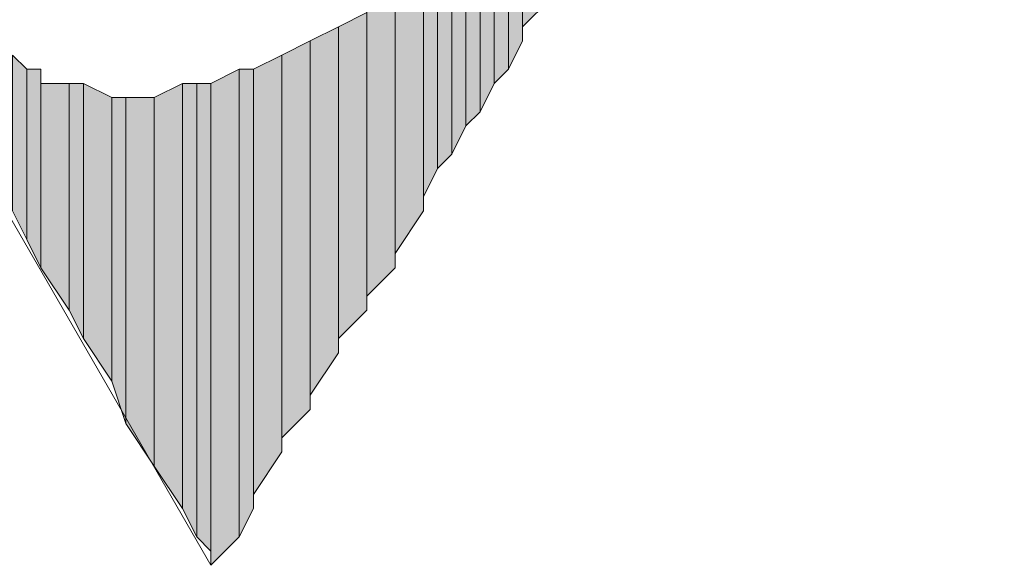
# Model space of a CAD drawing. Extents: x 369 to 888, y 1546 to 1801.
# Tile 10 of 18: x 795 to 804, y 1638 to 1643. Entities that reach past the tile are written whole.
import ezdxf

# ---------------------------------------------------------------- set-up
doc = ezdxf.new("R2010")
doc.units = 0
doc.header["$LTSCALE"] = 23.1
doc.header["$MEASUREMENT"] = 0
doc.layers.add('圖層 1', color=7, linetype='CONTINUOUS')

msp = doc.modelspace()

# ---------------------------------------------------------------- hatches: boundary and pattern name
at = {"layer": '圖層 1'}
for points in [[(799.639, 1644.4696), (799.3922, 1644.2233), (799.3922, 1642.8678)], [(799.639, 1644.4696), (799.639, 1643.114), (799.3922, 1642.8678)], [(799.3922, 1644.2233), (799.2694, 1644.1), (799.2694, 1642.4977)], [(799.3922, 1644.2233), (799.3922, 1642.7444), (799.2694, 1642.4977)], [(799.2694, 1644.1), (799.146, 1643.9766), (799.146, 1642.3749)], [(799.2694, 1644.1), (799.2694, 1642.4977), (799.146, 1642.3749)], [(799.146, 1643.9766), (799.0226, 1643.8537), (799.0226, 1642.1281)], [(799.146, 1643.9766), (799.146, 1642.3749), (799.0226, 1642.1281)], [(799.0226, 1643.8537), (798.8993, 1643.7304), (798.8993, 1642.0048)], [(799.0226, 1643.8537), (799.0226, 1642.1281), (798.8993, 1642.0048)], [(798.8993, 1643.7304), (798.7764, 1643.607), (798.7764, 1641.7585)], [(798.8993, 1643.7304), (798.8993, 1642.0048), (798.7764, 1641.7585)], [(798.7764, 1643.607), (798.653, 1643.4836), (798.653, 1641.6352)], [(798.7764, 1643.607), (798.7764, 1641.7585), (798.653, 1641.6352)], [(798.653, 1643.4836), (798.5297, 1643.3608), (798.5297, 1641.3884)], [(798.653, 1643.4836), (798.653, 1641.6352), (798.5297, 1641.3884)], [(798.5297, 1643.3608), (798.2834, 1643.2374), (798.2834, 1640.8955)], [(798.5297, 1643.3608), (798.5297, 1641.2656), (798.2834, 1640.8955)], [(798.2834, 1643.114), (798.0367, 1643.114), (798.0367, 1640.5259)], [(798.2834, 1643.114), (798.2834, 1640.7726), (798.0367, 1640.5259)], [(798.0367, 1642.9907), (797.7905, 1642.8678), (797.7905, 1640.1563)], [(798.0367, 1642.9907), (798.0367, 1640.4025), (797.7905, 1640.1563)], [(797.7905, 1642.8678), (797.5438, 1642.7444), (797.5438, 1639.6633)], [(797.7905, 1642.8678), (797.7905, 1640.0329), (797.5438, 1639.6633)], [(797.5438, 1642.7444), (797.2975, 1642.6211), (797.2975, 1639.2937)], [(797.5438, 1642.7444), (797.5438, 1639.54), (797.2975, 1639.2937)], [(795.0789, 1642.4977), (794.9556, 1642.6211), (794.9556, 1641.2656)], [(797.2975, 1642.6211), (797.0508, 1642.4977), (797.0508, 1638.8003)], [(797.2975, 1642.6211), (797.2975, 1639.1704), (797.0508, 1638.8003)], [(795.0789, 1642.4977), (795.0789, 1641.0188), (794.9556, 1641.2656)], [(795.2023, 1642.4977), (795.0789, 1642.4977), (795.0789, 1641.0188)], [(795.2023, 1642.4977), (795.2023, 1640.7726), (795.0789, 1641.0188)], [(796.9274, 1642.4977), (796.6812, 1642.3749), (796.6812, 1638.1844)], [(796.9274, 1642.4977), (796.9274, 1638.4307), (796.6812, 1638.1844)], [(797.0508, 1642.4977), (796.9274, 1642.4977), (796.9274, 1638.4307)], [(797.0508, 1642.4977), (797.0508, 1638.6774), (796.9274, 1638.4307)], [(795.4485, 1642.3749), (795.2023, 1642.3749), (795.2023, 1640.7726)], [(795.4485, 1642.3749), (795.4485, 1640.4025), (795.2023, 1640.7726)], [(795.5719, 1642.3749), (795.4485, 1642.3749), (795.4485, 1640.4025)], [(795.5719, 1642.3749), (795.5719, 1640.1563), (795.4485, 1640.4025)], [(795.8181, 1642.2515), (795.5719, 1642.3749), (795.5719, 1640.1563)], [(796.4345, 1642.3749), (796.1882, 1642.2515), (796.1882, 1639.047)], [(796.4345, 1642.3749), (796.4345, 1638.6774), (796.1882, 1639.047)], [(796.5578, 1642.3749), (796.4345, 1642.3749), (796.4345, 1638.6774)], [(796.5578, 1642.3749), (796.5578, 1638.4307), (796.4345, 1638.6774)], [(796.6812, 1642.3749), (796.5578, 1642.3749), (796.5578, 1638.4307)], [(796.6812, 1642.3749), (796.6812, 1638.3073), (796.5578, 1638.4307)], [(795.8181, 1642.2515), (795.8181, 1639.7867), (795.5719, 1640.1563)], [(795.9415, 1642.2515), (795.8181, 1642.2515), (795.8181, 1639.7867)], [(795.9415, 1642.2515), (795.9415, 1639.4166), (795.8181, 1639.7867)], [(796.1882, 1642.2515), (795.9415, 1642.2515), (795.9415, 1639.4166)], [(796.1882, 1642.2515), (796.1882, 1639.047), (795.9415, 1639.4166)]]:
    msp.add_hatch(color=2, dxfattribs=at).paths.add_polyline_path(points)

# ---------------------------------------------------------------- linework, layer by layer
at = {"layer": '圖層 1', "color": 2, "lineweight": 9}
msp.add_lwpolyline([(803.5826, 1650.1389), (789.7792, 1650.1389), (796.6812, 1638.1844)], dxfattribs=at)
at = {"layer": '圖層 1', "color": 2, "lineweight": 0}
for points in [[(799.639, 1644.4696), (799.3922, 1644.2233), (799.3922, 1642.8678)], [(799.639, 1644.4696), (799.639, 1643.114), (799.3922, 1642.8678)], [(799.3922, 1644.2233), (799.2694, 1644.1), (799.2694, 1642.4977)], [(799.3922, 1644.2233), (799.3922, 1642.7444), (799.2694, 1642.4977)], [(799.3922, 1644.2233), (799.3922, 1642.7444)], [(799.2694, 1644.1), (799.146, 1643.9766), (799.146, 1642.3749)], [(799.2694, 1644.1), (799.2694, 1642.4977), (799.146, 1642.3749)], [(799.146, 1643.9766), (799.0226, 1643.8537), (799.0226, 1642.1281)], [(799.146, 1643.9766), (799.146, 1642.3749), (799.0226, 1642.1281)], [(799.0226, 1643.8537), (798.8993, 1643.7304), (798.8993, 1642.0048)], [(799.0226, 1643.8537), (799.0226, 1642.1281), (798.8993, 1642.0048)], [(798.8993, 1643.7304), (798.7764, 1643.607), (798.7764, 1641.7585)], [(798.8993, 1643.7304), (798.8993, 1642.0048), (798.7764, 1641.7585)], [(798.7764, 1643.607), (798.653, 1643.4836), (798.653, 1641.6352)], [(798.7764, 1643.607), (798.7764, 1641.7585), (798.653, 1641.6352)], [(798.653, 1643.4836), (798.5297, 1643.3608), (798.5297, 1641.3884)], [(798.653, 1643.4836), (798.653, 1641.6352), (798.5297, 1641.3884)], [(798.5297, 1643.3608), (798.2834, 1643.2374), (798.2834, 1640.8955)], [(798.5297, 1643.3608), (798.5297, 1641.2656), (798.2834, 1640.8955)], [(798.5297, 1643.3608), (798.5297, 1641.2656)], [(798.2834, 1643.2374), (798.2834, 1640.7726)], [(798.2834, 1643.2374), (798.2834, 1640.7726)], [(798.2834, 1643.114), (798.0367, 1643.114), (798.0367, 1640.5259)], [(798.2834, 1643.114), (798.2834, 1640.7726), (798.0367, 1640.5259)], [(798.0367, 1643.114), (798.0367, 1640.4025)], [(798.0367, 1643.114), (798.0367, 1640.4025)], [(798.0367, 1642.9907), (797.7905, 1642.8678), (797.7905, 1640.1563)], [(798.0367, 1642.9907), (798.0367, 1640.4025), (797.7905, 1640.1563)], [(797.7905, 1642.8678), (797.5438, 1642.7444), (797.5438, 1639.6633)], [(797.7905, 1642.8678), (797.7905, 1640.0329), (797.5438, 1639.6633)], [(797.7905, 1642.8678), (797.7905, 1640.0329)], [(797.5438, 1642.7444), (797.2975, 1642.6211), (797.2975, 1639.2937)], [(797.5438, 1642.7444), (797.5438, 1639.54), (797.2975, 1639.2937)], [(797.5438, 1642.7444), (797.5438, 1639.54)], [(795.0789, 1642.4977), (794.9556, 1642.6211), (794.9556, 1641.2656)], [(797.2975, 1642.6211), (797.0508, 1642.4977), (797.0508, 1638.8003)], [(797.2975, 1642.6211), (797.2975, 1639.1704), (797.0508, 1638.8003)], [(797.2975, 1642.6211), (797.2975, 1639.1704)], [(795.0789, 1642.4977), (795.0789, 1641.0188), (794.9556, 1641.2656)], [(795.2023, 1642.4977), (795.0789, 1642.4977), (795.0789, 1641.0188)], [(795.2023, 1642.4977), (795.2023, 1640.7726), (795.0789, 1641.0188)], [(795.2023, 1642.3749), (795.2023, 1642.4977), (795.2023, 1640.7726)], [(796.9274, 1642.4977), (796.6812, 1642.3749), (796.6812, 1638.1844)], [(796.9274, 1642.4977), (796.9274, 1638.4307), (796.6812, 1638.1844)], [(797.0508, 1642.4977), (796.9274, 1642.4977), (796.9274, 1638.4307)], [(797.0508, 1642.4977), (797.0508, 1638.6774), (796.9274, 1638.4307)], [(797.0508, 1642.4977), (797.0508, 1638.6774)], [(795.4485, 1642.3749), (795.2023, 1642.3749), (795.2023, 1640.7726)], [(795.4485, 1642.3749), (795.4485, 1640.4025), (795.2023, 1640.7726)], [(795.5719, 1642.3749), (795.4485, 1642.3749), (795.4485, 1640.4025)], [(795.5719, 1642.3749), (795.5719, 1640.1563), (795.4485, 1640.4025)], [(795.8181, 1642.2515), (795.5719, 1642.3749), (795.5719, 1640.1563)], [(796.4345, 1642.3749), (796.1882, 1642.2515), (796.1882, 1639.047)], [(796.4345, 1642.3749), (796.4345, 1638.6774), (796.1882, 1639.047)], [(796.5578, 1642.3749), (796.4345, 1642.3749), (796.4345, 1638.6774)], [(796.5578, 1642.3749), (796.5578, 1638.4307), (796.4345, 1638.6774)], [(796.6812, 1642.3749), (796.5578, 1642.3749), (796.5578, 1638.4307)], [(796.6812, 1642.3749), (796.6812, 1638.3073), (796.5578, 1638.4307)], [(796.6812, 1642.3749), (796.6812, 1638.1844), (796.6812, 1638.3073)], [(795.8181, 1642.2515), (795.8181, 1639.7867), (795.5719, 1640.1563)], [(795.9415, 1642.2515), (795.8181, 1642.2515), (795.8181, 1639.7867)], [(795.9415, 1642.2515), (795.9415, 1639.4166), (795.8181, 1639.7867)], [(796.1882, 1642.2515), (795.9415, 1642.2515), (795.9415, 1639.4166)], [(796.1882, 1642.2515), (796.1882, 1639.047), (795.9415, 1639.4166)]]:
    msp.add_lwpolyline(points, dxfattribs=at)
for points in [[(799.3922, 1642.7444), (799.3922, 1642.7444), (799.3922, 1642.7444), (799.3922, 1642.7444), (799.3922, 1642.7444), (799.3922, 1644.2233), (799.3922, 1644.2233), (799.3922, 1644.2233), (799.3922, 1642.7444), (799.3922, 1642.7444)], [(798.5297, 1641.2656), (798.5297, 1641.2656), (798.5297, 1641.2656), (798.5297, 1641.2656), (798.5297, 1641.2656), (798.5297, 1643.3608), (798.5297, 1643.3608), (798.5297, 1643.3608), (798.5297, 1641.2656), (798.5297, 1641.2656)], [(797.7905, 1640.0329), (797.7905, 1640.0329), (797.7905, 1640.0329), (797.7905, 1640.0329), (797.7905, 1640.0329), (797.7905, 1642.8678), (797.7905, 1642.8678), (797.7905, 1642.8678), (797.7905, 1640.0329), (797.7905, 1640.0329)], [(797.5438, 1639.54), (797.5438, 1639.54), (797.5438, 1639.54), (797.5438, 1639.54), (797.5438, 1639.54), (797.5438, 1642.7444), (797.5438, 1642.7444), (797.5438, 1642.7444), (797.5438, 1639.54), (797.5438, 1639.54)], [(797.2975, 1639.1704), (797.2975, 1639.1704), (797.2975, 1639.1704), (797.2975, 1639.1704), (797.2975, 1639.1704), (797.2975, 1642.6211), (797.2975, 1642.6211), (797.2975, 1642.6211), (797.2975, 1639.1704), (797.2975, 1639.1704)], [(797.0508, 1638.6774), (797.0508, 1638.6774), (797.0508, 1638.6774), (797.0508, 1638.6774), (797.0508, 1638.6774), (797.0508, 1642.4977), (797.0508, 1642.4977), (797.0508, 1642.4977), (797.0508, 1638.6774), (797.0508, 1638.6774)], [(795.2023, 1640.7726), (795.2023, 1640.7726), (795.2023, 1640.7726), (795.2023, 1640.7726), (795.2023, 1640.7726), (795.2023, 1642.3749), (795.2023, 1642.3749), (795.2023, 1642.3749), (795.2023, 1640.7726), (795.2023, 1640.7726)], [(796.6812, 1638.3073), (796.6812, 1638.3073), (796.6812, 1638.3073), (796.6812, 1638.3073), (796.6812, 1638.3073), (796.6812, 1642.3749), (796.6812, 1642.3749), (796.6812, 1642.3749), (796.6812, 1638.3073), (796.6812, 1638.3073)], [(795.9415, 1639.4166), (795.9415, 1639.4166), (795.9415, 1639.4166), (795.9415, 1639.4166), (795.9415, 1639.4166), (795.9415, 1642.2515), (795.9415, 1642.2515), (795.9415, 1642.2515), (795.9415, 1639.4166), (795.9415, 1639.4166)], [(795.9415, 1639.4166), (795.9415, 1639.4166), (795.9415, 1639.4166), (795.9415, 1639.4166), (795.9415, 1639.4166), (795.9415, 1642.2515), (795.9415, 1642.2515), (795.9415, 1642.2515), (795.9415, 1639.4166), (795.9415, 1639.4166)]]:
    msp.add_open_spline(points, degree=3, knots=[0, 0, 0, 0, 1, 1, 1, 2, 2, 2, 3, 3, 3, 3], dxfattribs=at)

doc.saveas('drawing.dxf')
